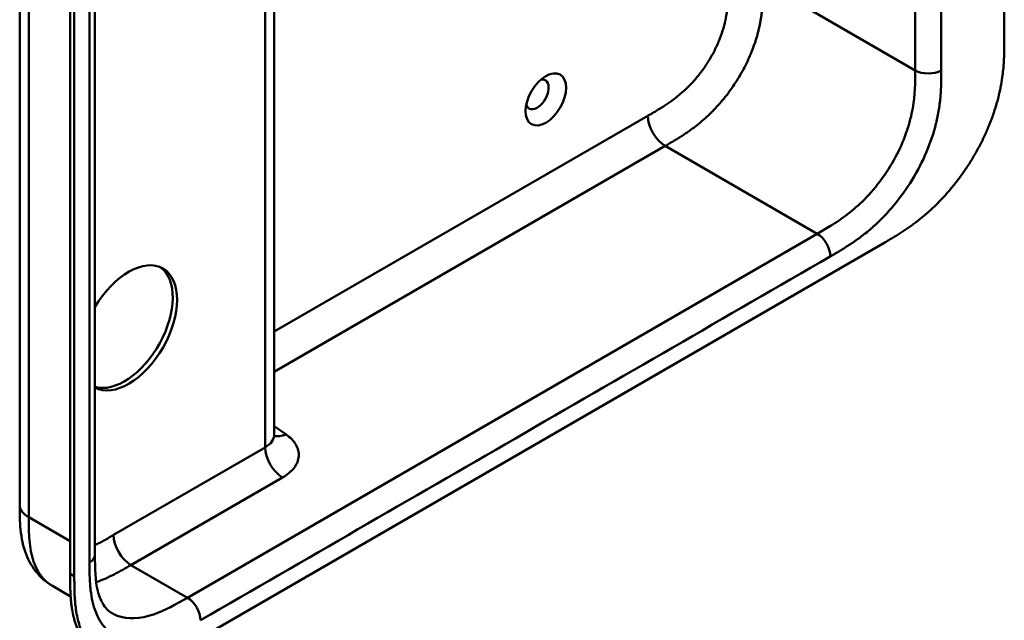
# Model space of a CAD drawing. Header units: millimetres. Extents: x 20 to 833, y 20 to 574.
# Tile 6 of 14: x 363 to 427, y 83 to 122. Entities that reach past the tile are written whole.
import ezdxf

# ---------------------------------------------------------------- set-up
doc = ezdxf.new("R2010")
doc.units = ezdxf.units.MM
doc.header["$LTSCALE"] = 2
doc.layers.add('Sichtbare Kanten(DIN)', color=7, linetype='Continuous', lineweight=50)
doc.layers.add('Sichtbare tangentiale Kanten(DIN)', color=7, linetype='Continuous', lineweight=50)

msp = doc.modelspace()

# ---------------------------------------------------------------- linework, layer by layer
at = {"layer": 'Sichtbare Kanten(DIN)'}
for p, q in [((427.2292, 183.6639), (427.2292, 121.1427)), ((368.0422, 149.4527), (368.0422, 87.5847)), ((366.4265, 86.355), (366.4265, 148.8762)), ((366.7008, 148.7178), (366.7008, 86.1966)), ((379.7107, 127.2155), (379.7107, 95.3999)), ((374.6314, 82.0276), (419.4569, 107.9076)), ((363.1451, 90.8506), (363.1451, 90.8506)), ((368.0422, 87.5847), (368.0422, 87.5846)), ((366.461, 84.8873), (365.2796, 85.5694))]:
    msp.add_line(p, q, dxfattribs=at)
msp.add_ellipse((397.3892, 117.2123), major_axis=(0.93, 1.6108), ratio=0.5773503, dxfattribs=at)
for centre, major_axis, start_param, end_param in [((396.8236, 117.5389), (-0.53, -0.918), 5.8272799, 9.8806834), ((370.2363, 102.352), (2.23, 3.8625), 3.1575589, 7.8380154), ((369.9535, 102.5153), (-2.23, -3.8625), 0.134324, 3.0781324)]:
    msp.add_ellipse(centre, major_axis=major_axis, ratio=0.5773503, start_param=start_param, end_param=end_param, dxfattribs=at)
for points, knots in [([(363.1451, 90.8506), (363.1452, 101.7373), (363.1452, 112.6239), (363.1452, 133.2466), (363.1452, 142.9826), (363.1451, 152.7187)], [0, 0, 0, 0, 10, 10, 18.9431402, 18.9431402, 18.9431402, 18.9431402]), ([(419.4569, 107.9076), (419.573, 107.9748), (419.8594, 108.1416), (420.2346, 108.3686), (420.6667, 108.6447), (421.0143, 108.8807), (421.4499, 109.1982), (421.7983, 109.4711), (422.2316, 109.8374), (422.5755, 110.1508), (422.9995, 110.5676), (423.3327, 110.9208), (423.7393, 111.3851), (424.0554, 111.7741), (424.4364, 112.2796), (424.7288, 112.6982), (425.0762, 113.2358), (425.3388, 113.676), (425.6454, 114.2353), (425.8728, 114.6884), (426.1327, 115.2581), (426.3206, 115.715), (426.5296, 116.2841), (426.6757, 116.7364), (426.8319, 117.2947), (426.9359, 117.7348), (427.0408, 118.2743), (427.1053, 118.6966), (427.1644, 119.2121), (427.1956, 119.6143), (427.219, 120.1048), (427.229, 120.5839), (427.2292, 120.9574), (427.2292, 121.1427)], [0.01304212, 0.01304212, 0.01304212, 0.01304212, 0.04166717, 0.08333381, 0.10416714, 0.14583378, 0.1666671, 0.20833375, 0.22916707, 0.27083371, 0.29166704, 0.33333368, 0.354167, 0.39583365, 0.41666697, 0.45833362, 0.47916694, 0.52083358, 0.54166691, 0.58333355, 0.60416687, 0.64583352, 0.66666684, 0.70833349, 0.72916681, 0.77083345, 0.79166678, 0.83333342, 0.85416674, 0.89583339, 0.91666671, 0.95833335, 0.99999585, 0.99999585, 0.99999585, 0.99999585]), ([(379.7107, 95.3999), (379.7107, 95.3272), (379.7364, 95.2637), (379.7397, 95.2579), (379.7398, 95.2578), (379.7398, 95.2578)], [0, 0, 0, 0, 0.2297393, 0.2297393, 0.2417181, 0.2417181, 0.2417181, 0.2417181]), ([(365.2796, 85.5694), (364.8561, 85.8139), (364.4783, 86.1458), (363.8825, 86.9116), (363.6563, 87.3493), (363.3181, 88.3325), (363.2248, 88.8925), (363.146, 89.9212), (363.1451, 90.3956), (363.1451, 90.8506)], [0, 0, 0, 0, 0.4377698, 0.4377698, 0.8693361, 0.8693361, 1.36639, 1.36639, 1.7851402, 1.7851402, 1.7851402, 1.7851402]), ([(368.0422, 87.5846), (368.0422, 86.7219), (368.068, 85.882), (368.3033, 84.936), (368.406, 84.6729), (368.7052, 84.1382), (368.9181, 83.9295), (369.1585, 83.7907)], [0, 0, 0, 0, 0.7931048, 0.7931048, 1.1735129, 1.1735129, 1.7507385, 1.7507385, 1.7507385, 1.7507385]), ([(368.3349, 81.0679), (368.274, 81.1031), (368.092, 81.2166), (367.8647, 81.3944), (367.6004, 81.6498), (367.4069, 81.8794), (367.1889, 82.1972), (367.0345, 82.4754), (366.8672, 82.8503), (366.754, 83.1714), (366.6388, 83.5958), (366.5668, 83.9516), (366.507, 84.3673), (366.4783, 84.651), (366.4569, 84.9387), (366.4462, 85.1323), (366.4366, 85.376), (366.4317, 85.5718), (366.4281, 85.8169), (366.4265, 86.062), (366.4264, 86.2576), (366.4265, 86.355)], [-0.4787048, -0.4787048, -0.4787048, -0.4787048, -0.45833747, -0.41667129, -0.3958382, -0.35417201, -0.33333892, -0.29167274, -0.27083965, -0.22917346, -0.20834037, -0.16667419, -0.14584109, -0.11459146, -0.10417491, -0.08334182, -0.07292527, -0.05209218, -0.04167563, -0.02084254, -0.00000945, -0.00000945, -0.00000945, -0.00000945]), ([(366.7008, 86.1966), (366.7008, 86.0992), (366.7009, 85.9036), (366.7024, 85.6585), (366.706, 85.4134), (366.7109, 85.2176), (366.7206, 84.9739), (366.7313, 84.7803), (366.7526, 84.4926), (366.7814, 84.2089), (366.8411, 83.7932), (366.9131, 83.4374), (367.0283, 83.013), (367.1415, 82.6919), (367.3089, 82.317), (367.4632, 82.0388), (367.6812, 81.721), (367.8748, 81.4914), (368.139, 81.236), (368.3677, 81.0572), (368.6733, 80.8668), (368.9328, 80.7409), (369.2743, 80.6168), (369.5603, 80.5441), (369.9323, 80.4868), (370.2404, 80.4677), (370.6367, 80.4768), (370.962, 80.5099), (371.3771, 80.5832), (371.7144, 80.6667), (372.0983, 80.7862), (372.3561, 80.8794), (372.6148, 80.9827), (372.7875, 81.0564), (373.0034, 81.1538), (373.1761, 81.2357), (373.3919, 81.3426), (373.5644, 81.4315), (373.8225, 81.569), (374.1651, 81.7586), (374.4623, 81.9299), (374.6314, 82.0276)], [0.00000945, 0.00000945, 0.00000945, 0.00000945, 0.02084254, 0.04167563, 0.05209218, 0.07292527, 0.08334182, 0.10417491, 0.11459146, 0.14584109, 0.16667419, 0.20834037, 0.22917346, 0.27083965, 0.29167274, 0.33333892, 0.35417201, 0.3958382, 0.41667129, 0.45833747, 0.47917057, 0.52083675, 0.54166984, 0.58333603, 0.60416912, 0.6458353, 0.66666839, 0.70833458, 0.72916767, 0.77083385, 0.79166695, 0.82291658, 0.83333313, 0.85416622, 0.86458277, 0.88541586, 0.89583241, 0.9166655, 0.92708204, 0.95833168, 0.99999787, 0.99999787, 0.99999787, 0.99999787])]:
    msp.add_open_spline(points, degree=3, knots=knots, dxfattribs=at)
at = {"layer": 'Sichtbare tangentiale Kanten(DIN)'}
for p, q in [((421.4309, 180.9695), (421.4309, 119.1014)), ((379.1249, 94.5832), (379.1249, 126.8773)), ((411.5314, 124.8169), (421.4309, 119.1014)), ((379.7107, 102.1066), (404.031, 116.1479)), ((379.7107, 99.4938), (405.1566, 114.185)), ((405.1566, 114.185), (405.1624, 114.1883)), ((405.1566, 114.185), (415.0561, 108.4695)), ((415.0561, 108.4695), (374.0656, 84.8036)), ((380.4684, 95.4293), (379.7107, 95.9507)), ((369.2569, 88.8859), (379.1249, 94.5832)), ((370.3884, 86.9264), (380.2563, 92.6236)), ((363.7309, 90.0341), (366.4265, 88.4779)), ((374.0656, 84.8036), (370.3886, 86.9265)), ((366.7008, 86.1966), (366.4265, 86.355))]:
    msp.add_line(p, q, dxfattribs=at)
for points, degree in [([(423.1279, 119.1014), (423.1279, 139.7241), (423.1279, 160.3467), (423.1278, 180.9694)], 3), ([(363.7309, 151.9021), (363.731, 120.9682), (363.7309, 90.0341)], 2), ([(367.6908, 148.9628), (367.6908, 128.3401), (367.6908, 107.7175), (367.6909, 87.0948)], 3), ([(405.1624, 114.1884), (407.2659, 115.4028), (409.2931, 116.5772), (411.5314, 120.3128), (411.5314, 122.5229), (411.5314, 124.8169)], 5), ([(423.1279, 119.1014), (422.6593, 118.8309), (421.8995, 118.8309), (421.4309, 119.1014)], 3), ([(404.031, 116.1479), (404.031, 115.4264), (404.5376, 114.5491), (405.1624, 114.1883)], 3), ([(415.0561, 108.4695), (415.5247, 108.199), (415.9045, 107.5411), (415.9046, 107)], 3), ([(374.9141, 83.3339), (388.5776, 91.2226), (402.2411, 99.1112), (415.9046, 107)], 3), ([(379.1249, 94.5832), (379.5136, 94.8077), (379.7107, 95.1033), (379.7107, 95.3999)], 3), ([(380.4684, 95.4293), (380.1848, 95.2919), (379.9237, 95.2681), (379.7161, 95.3398)], 3), ([(380.2563, 92.6236), (379.6314, 92.9844), (379.1249, 93.8617), (379.1249, 94.5832)], 3), ([(363.7309, 90.0341), (363.3404, 90.2596), (363.1451, 90.5551), (363.1451, 90.8506)], 3), ([(369.2569, 88.8859), (369.2569, 88.1644), (369.7635, 87.2871), (370.3883, 86.9263)], 3), ([(368.0422, 87.5846), (368.0422, 87.4074), (367.9251, 87.2301), (367.6909, 87.0948)], 3), ([(374.0656, 84.8036), (374.5342, 84.5331), (374.9141, 83.8751), (374.9141, 83.3339)], 3)]:
    msp.add_open_spline(points, degree=degree, dxfattribs=at)
for points, knots in [([(404.031, 116.1479), (404.0972, 116.1862), (404.1634, 116.2244), (404.2296, 116.2628), (404.251, 116.2751), (404.2723, 116.2875), (404.2936, 116.2999), (404.3149, 116.3123), (404.3362, 116.3248), (404.3576, 116.3372), (404.4002, 116.3621), (404.4428, 116.3871), (404.4855, 116.4123), (404.5068, 116.4249), (404.5281, 116.4376), (404.5494, 116.4503), (404.5925, 116.4759), (404.6355, 116.5016), (404.6785, 116.5276), (404.7, 116.5406), (404.7216, 116.5537), (404.7431, 116.5668), (404.8486, 116.6312), (404.9572, 116.6989), (405.0655, 116.7688), (405.0676, 116.7701), (405.0697, 116.7715), (405.0717, 116.7728), (405.2461, 116.8854), (405.4123, 116.9985), (405.5798, 117.1202), (405.5824, 117.1221), (405.585, 117.124), (405.5876, 117.1259), (405.7571, 117.2493), (405.9245, 117.3791), (406.091, 117.5185), (406.0925, 117.5197), (406.094, 117.521), (406.0955, 117.5222), (406.2647, 117.664), (406.4332, 117.8157), (406.5968, 117.9752), (406.5978, 117.9761), (406.5987, 117.977), (406.5997, 117.978), (406.7653, 118.1395), (406.9293, 118.3123), (407.087, 118.4927), (407.2449, 118.673), (407.3986, 118.8633), (407.5453, 119.0606), (407.692, 119.258), (407.8326, 119.4635), (407.9644, 119.6742), (408.0971, 119.8863), (408.2226, 120.1062), (408.3371, 120.3279), (408.4511, 120.5487), (408.5563, 120.7753), (408.6497, 121.0015), (408.7425, 121.2264), (408.8252, 121.4549), (408.8955, 121.6797), (408.9651, 121.9023), (409.0241, 122.1267), (409.0719, 122.3462), (409.0723, 122.3478), (409.0726, 122.3494), (409.0729, 122.3509), (409.1197, 122.5665), (409.156, 122.7789), (409.1837, 122.9886), (409.1841, 122.9917), (409.1845, 122.9949), (409.1849, 122.998), (409.2121, 123.2059), (409.2307, 123.4088), (409.2435, 123.6173), (409.2437, 123.6199), (409.2438, 123.6224), (409.244, 123.6249), (409.2502, 123.7279), (409.2547, 123.8264), (409.2582, 123.9267), (409.2618, 124.03), (409.2641, 124.132), (409.2657, 124.2333), (409.2687, 124.4296), (409.2687, 124.6235), (409.2686, 124.8169)], [0, 0, 0, 0, 0.0702177, 0.0702177, 0.0702177, 0.0928319, 0.0928319, 0.0928319, 0.1154462, 0.1154462, 0.1154462, 0.1606746, 0.1606746, 0.1606746, 0.1832888, 0.1832888, 0.1832888, 0.228941, 0.228941, 0.228941, 0.251767, 0.251767, 0.251767, 0.363762, 0.363762, 0.363762, 0.3658973, 0.3658973, 0.3658973, 0.5457808, 0.5457808, 0.5457808, 0.5485663, 0.5485663, 0.5485663, 0.730533, 0.730533, 0.730533, 0.7321671, 0.7321671, 0.7321671, 0.9170852, 0.9170852, 0.9170852, 0.9181595, 0.9181595, 0.9181595, 1.1053408, 1.1053408, 1.1053408, 1.2925833, 1.2925833, 1.2925833, 1.479843, 1.479843, 1.479843, 1.6683162, 1.6683162, 1.6683162, 1.8560489, 1.8560489, 1.8560489, 2.0426703, 2.0426703, 2.0426703, 2.2275204, 2.2275204, 2.2275204, 2.2288442, 2.2288442, 2.2288442, 2.4104084, 2.4104084, 2.4104084, 2.4131251, 2.4131251, 2.4131251, 2.5932379, 2.5932379, 2.5932379, 2.5954285, 2.5954285, 2.5954285, 2.684558, 2.684558, 2.684558, 2.7762862, 2.7762862, 2.7762862, 2.9540743, 2.9540743, 2.9540743, 2.9540743]), ([(421.4309, 119.1014), (421.4309, 118.3098), (421.4172, 117.4986), (421.2691, 116.648), (421.1019, 115.6875), (420.7676, 114.6686), (420.2657, 113.6806), (419.7032, 112.5732), (418.9425, 111.5301), (418.1022, 110.6889), (417.4115, 109.9973), (416.6715, 109.4466), (415.919, 108.9802), (415.6323, 108.8026), (415.3439, 108.6357), (415.0561, 108.4695)], [-3.5878945, -3.5878945, -3.5878945, -3.5878945, -2.8454091, -2.8454091, -2.8454091, -2.0068747, -2.0068747, -2.0068747, -1.0669607, -1.0669607, -1.0669607, -0.2943581, -0.2943581, -0.2943581, 0, 0, 0, 0]), ([(415.9046, 107), (415.9655, 107.0352), (416.0264, 107.0703), (416.0873, 107.1055), (416.1444, 107.1385), (416.2014, 107.1717), (416.2585, 107.2051), (416.287, 107.2218), (416.3155, 107.2384), (416.3441, 107.2552), (416.4276, 107.3044), (416.5112, 107.3541), (416.6008, 107.4082), (416.6029, 107.4095), (416.6051, 107.4108), (416.6073, 107.4122), (416.8581, 107.5637), (417.0836, 107.7065), (417.312, 107.8604), (417.3162, 107.8632), (417.3203, 107.866), (417.3245, 107.8688), (417.5566, 108.0255), (417.791, 108.1939), (418.0238, 108.3738), (418.0261, 108.3756), (418.0284, 108.3773), (418.0306, 108.3791), (418.2644, 108.5601), (418.4966, 108.7527), (418.7259, 108.958), (418.7277, 108.9596), (418.7294, 108.9612), (418.7312, 108.9628), (419.1931, 109.3769), (419.6445, 109.8449), (420.0614, 110.3465), (420.4814, 110.8519), (420.881, 111.4096), (421.2339, 111.9873), (421.5873, 112.5656), (421.9054, 113.1834), (422.1639, 113.7949), (422.4215, 114.4041), (422.6322, 115.0357), (422.783, 115.6476), (422.7833, 115.6489), (422.7837, 115.6503), (422.784, 115.6517), (422.8587, 115.9553), (422.9199, 116.258), (422.9679, 116.5546), (422.9683, 116.5571), (422.9687, 116.5596), (422.9691, 116.562), (423.0166, 116.8572), (423.0516, 117.1489), (423.0756, 117.4314), (423.076, 117.4362), (423.0764, 117.441), (423.0768, 117.4458), (423.1001, 117.7235), (423.1136, 117.9939), (423.1208, 118.2816), (423.1209, 118.286), (423.121, 118.2905), (423.1211, 118.2949), (423.1279, 118.5746), (423.1279, 118.838), (423.1279, 119.1014)], [79.0507351, 79.0507351, 79.0507351, 79.0507351, 79.115326, 79.115326, 79.115326, 79.175852, 79.175852, 79.175852, 79.206115, 79.206115, 79.206115, 79.2947699, 79.2947699, 79.2947699, 79.2969041, 79.2969041, 79.2969041, 79.5442558, 79.5442558, 79.5442558, 79.5487575, 79.5487575, 79.5487575, 79.8000755, 79.8000755, 79.8000755, 79.8025259, 79.8025259, 79.8025259, 80.0549623, 80.0549623, 80.0549623, 80.056924, 80.056924, 80.056924, 80.5656653, 80.5656653, 80.5656653, 81.0782231, 81.0782231, 81.0782231, 81.5913866, 81.5913866, 81.5913866, 82.1026454, 82.1026454, 82.1026454, 82.1037871, 82.1037871, 82.1037871, 82.3575184, 82.3575184, 82.3575184, 82.3596398, 82.3596398, 82.3596398, 82.6121592, 82.6121592, 82.6121592, 82.6164541, 82.6164541, 82.6164541, 82.8648963, 82.8648963, 82.8648963, 82.8687085, 82.8687085, 82.8687085, 83.1106796, 83.1106796, 83.1106796, 83.1106796]), ([(380.2563, 92.6236), (380.5713, 92.8055), (380.8282, 93.0222), (381.0062, 93.2558), (381.1842, 93.4894), (381.2879, 93.747), (381.3072, 94.0026), (381.3266, 94.2582), (381.2621, 94.5201), (381.1201, 94.7618), (380.9781, 95.0035), (380.7549, 95.2322), (380.4684, 95.4293)], [0, 0, 0, 0, 0.25, 0.25, 0.25, 0.5, 0.5, 0.5, 0.75, 0.75, 0.75, 1, 1, 1, 1]), ([(363.7309, 90.0341), (363.7309, 89.8292), (363.731, 89.6177), (363.7345, 89.4079), (363.7384, 89.1744), (363.7465, 88.9428), (363.7622, 88.7185), (363.7792, 88.4743), (363.8048, 88.2384), (363.8417, 88.011), (363.8801, 87.7745), (363.9305, 87.5471), (363.9968, 87.3274), (364.0633, 87.1069), (364.1452, 86.897), (364.2427, 86.7035), (364.3406, 86.5089), (364.4543, 86.3304), (364.583, 86.1704), (364.7113, 86.0109), (364.8545, 85.87), (365.0116, 85.7489), (365.0968, 85.6832), (365.1864, 85.6232), (365.2796, 85.5694)], [0, 0, 0, 0, 0.2003325, 0.2003325, 0.2003325, 0.4234176, 0.4234176, 0.4234176, 0.6661657, 0.6661657, 0.6661657, 0.9187023, 0.9187023, 0.9187023, 1.172126, 1.172126, 1.172126, 1.4268172, 1.4268172, 1.4268172, 1.6807052, 1.6807052, 1.6807052, 1.818494, 1.818494, 1.818494, 1.818494]), ([(368.0422, 88.2221), (368.1006, 88.2504), (368.1595, 88.2798), (368.2193, 88.3103), (368.2214, 88.3114), (368.2235, 88.3124), (368.2256, 88.3135), (368.312, 88.3576), (368.3952, 88.4015), (368.4805, 88.4475), (368.5681, 88.4948), (368.6553, 88.5429), (368.7424, 88.5917), (368.9145, 88.6882), (369.0858, 88.7871), (369.2569, 88.8859)], [2.52952318, 2.52952318, 2.52952318, 2.52952318, 2.59127074, 2.59127074, 2.59127074, 2.5934316, 2.5934316, 2.5934316, 2.68268716, 2.68268716, 2.68268716, 2.77446448, 2.77446448, 2.77446448, 2.95603247, 2.95603247, 2.95603247, 2.95603247]), ([(367.6909, 87.0948), (367.6909, 87.0558), (367.6909, 87.0168), (367.6909, 86.9452), (367.6909, 86.9125), (367.691, 86.8473), (367.6911, 86.8147), (367.6919, 86.6193), (367.6936, 86.457), (367.6976, 86.2962)], [60.49845366, 60.49845366, 60.49845366, 60.49845366, 60.53427733, 60.53427733, 60.56427219, 60.56427219, 60.59426706, 60.59426706, 60.74424136, 60.74424136, 60.74424136, 60.74424136]), ([(368.1229, 85.8191), (368.312, 85.8811), (368.504, 85.9546), (368.8939, 86.1222), (369.0919, 86.2164), (369.4791, 86.4141), (369.6682, 86.5168), (370.0348, 86.7223), (370.2123, 86.8247), (370.3883, 86.9263)], [2.80464123, 2.80464123, 2.80464123, 2.80464123, 3.00866328, 3.00866328, 3.21326081, 3.21326081, 3.40499691, 3.40499691, 3.58482796, 3.58482796, 3.58482796, 3.58482796]), ([(367.6976, 86.2962), (367.7049, 86.0041), (367.7186, 85.749), (367.7419, 85.4982), (367.7423, 85.4939), (367.7427, 85.4896), (367.7431, 85.4852), (367.7671, 85.2304), (367.802, 84.979), (367.8496, 84.7388), (367.85, 84.7368), (367.8504, 84.7348), (367.8508, 84.7328), (367.8988, 84.4916), (367.96, 84.2595), (368.0347, 84.0421), (368.035, 84.0411), (368.0354, 84.0402), (368.0357, 84.0392), (368.1865, 83.6014), (368.3972, 83.213), (368.6548, 82.9013), (368.8136, 82.7091), (368.9946, 82.5399), (369.1932, 82.3988)], [60.7442414, 60.7442414, 60.7442414, 60.7442414, 60.9926868, 60.9926868, 60.9926868, 60.9969826, 60.9969826, 60.9969826, 61.2495144, 61.2495144, 61.2495144, 61.2516357, 61.2516357, 61.2516357, 61.5053772, 61.5053772, 61.5053772, 61.5065193, 61.5065193, 61.5065193, 62.0178341, 62.0178341, 62.0178341, 62.3330097, 62.3330097, 62.3330097, 62.3330097]), ([(374.0656, 84.8036), (373.3212, 84.3739), (372.5737, 83.9586), (371.8605, 83.7165), (370.9921, 83.4217), (370.165, 83.375), (369.4914, 83.6325), (369.3757, 83.6767), (369.2648, 83.7298), (369.1592, 83.7913)], [-3.5878944, -3.5878944, -3.5878944, -3.5878944, -2.8265881, -2.8265881, -2.8265881, -1.8995162, -1.8995162, -1.8995162, -1.7403006, -1.7403006, -1.7403006, -1.7403006])]:
    msp.add_open_spline(points, degree=3, knots=knots, dxfattribs=at)

doc.saveas('drawing.dxf')
